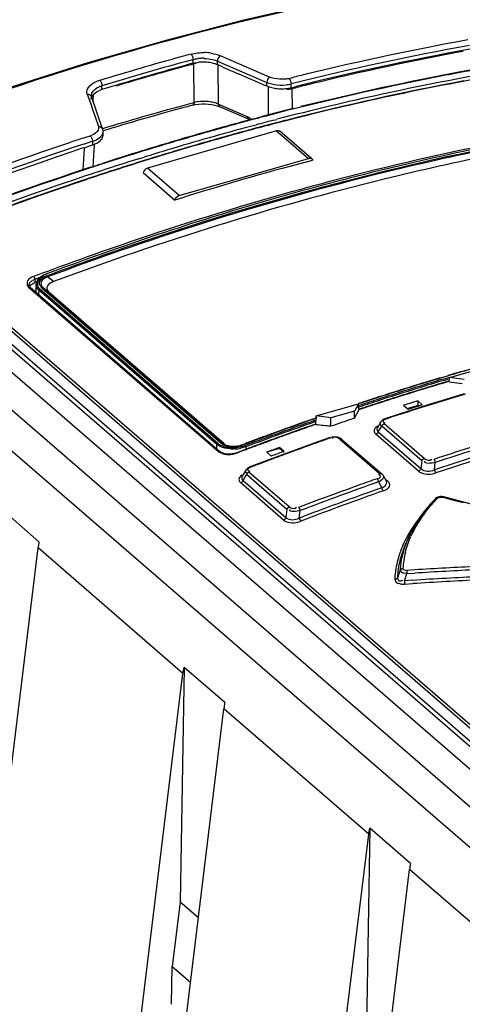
# Model space of a CAD drawing. Header units: inches. Extents: x 0 to 117, y 0 to 83.
# Tile 43 of 59: x 98.604 to 99.425, y 28.336 to 30.163. Entities that reach past the tile are written whole.
import ezdxf

# ---------------------------------------------------------------- set-up
doc = ezdxf.new("R2010")
doc.units = ezdxf.units.IN
doc.header["$LTSCALE"] = 6.431102
doc.header["$MEASUREMENT"] = 0
doc.layers.get('0').update_dxf_attribs({"linetype": 'CONTINUOUS'})

msp = doc.modelspace()

# ---------------------------------------------------------------- linework, layer by layer
at = {"color": 7, "linetype": 'CONTINUOUS'}
for p, q in [((104.203, 24.5769), (97.738, 30.1758)), ((97.6728, 30.157), (104.1378, 24.5581)), ((98.9241, 30.0886), (98.9258, 30.0891)), ((98.9258, 30.0821), (98.9258, 30.0891)), ((98.9708, 30.0795), (98.9708, 30.0863)), ((98.9708, 30.0863), (98.981, 30.0819)), ((98.9776, 30.0954), (98.9761, 30.096)), ((99.0066, 30.0829), (98.9776, 30.0954)), ((98.9278, 30.0093), (98.9274, 30.0809)), ((98.9728, 30.0063), (98.9723, 30.0785)), ((98.981, 30.0819), (99.0625, 30.0468)), ((98.981, 30.0751), (98.9912, 30.0706)), ((99.0678, 30.0565), (99.0066, 30.0829)), ((99.0116, 30.0619), (99.0319, 30.0533)), ((99.0319, 30.0533), (99.0604, 30.0409)), ((99.0714, 30.0552), (99.0678, 30.0565)), ((99.1038, 30.0541), (99.1127, 30.0563)), ((98.73, 30.0343), (98.7317, 30.0373)), ((98.7476, 30.0363), (98.7518, 30.0384)), ((98.7566, 30.0333), (98.7567, 30.0402)), ((98.7586, 30.0339), (98.7566, 30.0333)), ((99.0604, 30.0409), (99.0625, 30.04)), ((99.0625, 30.04), (99.0625, 30.0468)), ((99.0625, 30.04), (99.067, 30.0383)), ((99.0648, 30.0387), (99.0652, 29.9859)), ((99.1025, 30.0359), (99.1075, 30.0369)), ((99.1075, 30.0369), (99.1075, 30.0439)), ((99.1075, 30.0369), (99.1168, 30.0393)), ((99.1098, 30.0352), (99.1174, 30.0371)), ((99.11, 29.9977), (99.1098, 30.0352)), ((99.1112, 30.037), (99.1115, 30.0358)), ((98.7296, 30.0249), (98.7342, 30.0116)), ((98.737, 30.0216), (98.737, 30.0224)), ((98.737, 30.0223), (98.737, 30.0224)), ((98.7372, 30.0207), (98.737, 30.0216)), ((98.758, 29.9607), (98.7372, 30.0207)), ((98.7402, 30.0121), (98.7411, 30.0246)), ((98.7342, 30.0116), (98.7365, 30.0049)), ((98.7365, 30.0049), (98.7388, 29.9983)), ((98.7388, 29.9983), (98.7434, 29.9849)), ((98.9244, 30.0083), (98.9278, 30.0093)), ((98.9363, 30.0064), (98.9422, 30.0069)), ((98.9659, 30.0046), (98.971, 30.0031)), ((98.971, 30.0031), (98.9752, 30.0015)), ((98.9728, 30.0063), (99.0263, 29.9832)), ((99.0288, 29.9784), (98.9752, 30.0015)), ((98.9752, 30.0015), (98.9752, 30.0015)), ((99.1113, 29.998), (99.1183, 29.9998)), ((99.1183, 29.9998), (99.1259, 30.0016)), ((98.7434, 29.9849), (98.7503, 29.9649)), ((99.0293, 29.9767), (99.0348, 29.9782)), ((99.035, 29.9773), (99.0295, 29.9759)), ((99.0348, 29.9782), (99.0372, 29.9788)), ((99.0396, 29.9786), (99.035, 29.9773)), ((99.0372, 29.9788), (99.0396, 29.9795)), ((99.0396, 29.9795), (99.0426, 29.9803)), ((99.0426, 29.9803), (99.054, 29.9833)), ((99.0756, 29.9767), (99.0813, 29.9781)), ((98.9858, 29.9649), (98.989, 29.9658)), ((99.0323, 29.9652), (99.0378, 29.9667)), ((99.0394, 29.9609), (99.0338, 29.9594)), ((99.0395, 29.9603), (99.034, 29.9588)), ((99.0378, 29.9667), (99.0426, 29.968)), ((99.0417, 29.9616), (99.0394, 29.9609)), ((99.0442, 29.9616), (99.0395, 29.9603)), ((99.0441, 29.9622), (99.0417, 29.9616)), ((99.0472, 29.963), (99.0441, 29.9622)), ((99.0585, 29.966), (99.0472, 29.963)), ((99.0828, 29.9724), (99.0771, 29.9709)), ((99.0829, 29.9718), (99.0773, 29.9703)), ((98.7217, 29.9432), (98.7248, 29.9442)), ((98.7248, 29.9442), (98.735, 29.9476)), ((98.7422, 29.9507), (98.7389, 29.9491)), ((98.7449, 29.9525), (98.7422, 29.9507)), ((98.7589, 29.9551), (98.7588, 29.9573)), ((98.7588, 29.9485), (98.7589, 29.9551)), ((99.0807, 29.957), (98.8411, 29.8878)), ((99.0806, 29.9569), (99.1397, 29.9058)), ((99.1461, 29.9047), (99.087, 29.9559)), ((98.724, 29.9239), (98.7213, 29.8843)), ((98.7235, 29.9254), (98.7272, 29.9267)), ((98.7251, 29.9329), (98.737, 29.9368)), ((98.7272, 29.9267), (98.7303, 29.9277)), ((98.7303, 29.9277), (98.7391, 29.9306)), ((98.737, 29.9368), (98.7392, 29.9376)), ((98.7392, 29.9376), (98.7391, 29.9306)), ((98.7403, 29.8907), (98.743, 29.9303)), ((98.7511, 29.9364), (98.754, 29.9388)), ((98.8251, 29.9049), (98.8349, 29.908)), ((98.9001, 29.8366), (99.1397, 29.9058)), ((98.7358, 29.8893), (98.7426, 29.8915)), ((98.7426, 29.8915), (98.7527, 29.8948)), ((98.7527, 29.8948), (98.7579, 29.8965)), ((98.8367, 29.9022), (98.8269, 29.8992)), ((98.8369, 29.9016), (98.8271, 29.8986)), ((98.9002, 29.8367), (98.8411, 29.8878)), ((98.833, 29.8795), (98.8921, 29.8283)), ((99.6423, 28.6386), (98.3694, 29.741)), ((98.3739, 29.7472), (99.6468, 28.6448)), ((98.3968, 29.7516), (99.662, 28.6559)), ((99.6624, 28.6619), (98.4094, 29.7469)), ((98.3566, 29.7102), (99.6224, 28.614)), ((98.6324, 29.6816), (98.643, 29.6856)), ((98.6413, 29.6842), (98.6387, 29.6816)), ((98.6545, 29.6917), (98.6525, 29.6909)), ((98.6544, 29.6878), (98.6562, 29.6885)), ((98.661, 29.6938), (98.655, 29.6916)), ((98.6672, 29.677), (98.6559, 29.6857)), ((98.6194, 29.6686), (98.6208, 29.667)), ((98.6208, 29.667), (98.9731, 29.3619)), ((98.6216, 29.6704), (98.6216, 29.6705)), ((98.6219, 29.6684), (98.6216, 29.6704)), ((98.6236, 29.6667), (98.976, 29.3616)), ((98.6281, 29.6795), (98.6304, 29.6807)), ((98.6292, 29.6738), (98.6324, 29.6753)), ((98.6324, 29.6816), (98.6324, 29.6753)), ((98.6356, 29.6765), (98.6324, 29.6753)), ((98.6345, 29.672), (98.6339, 29.6612)), ((98.6387, 29.6816), (98.6367, 29.6788)), ((98.6378, 29.6677), (98.6392, 29.6654)), ((98.6435, 29.6675), (98.6455, 29.6655)), ((98.6455, 29.6655), (98.9775, 29.378)), ((98.6463, 29.6672), (98.6482, 29.6653)), ((98.6672, 29.677), (98.6631, 29.6752)), ((98.6392, 29.6654), (98.6413, 29.6632)), ((98.6397, 29.6611), (98.6393, 29.6532)), ((98.9701, 29.3749), (98.6397, 29.6611)), ((98.9717, 29.377), (98.6413, 29.6632)), ((98.6482, 29.6653), (98.9803, 29.3778)), ((98.6578, 29.6582), (98.6591, 29.6569)), ((98.9828, 29.3766), (98.6591, 29.6569)), ((99.4015, 29.4991), (99.4799, 29.5218)), ((99.385, 29.4987), (99.3974, 29.5024)), ((99.3975, 29.5018), (99.3864, 29.4985)), ((99.3974, 29.5024), (99.4003, 29.5033)), ((99.4005, 29.5027), (99.3975, 29.5018)), ((99.4221, 29.5097), (99.4242, 29.5103)), ((99.4242, 29.5103), (99.4325, 29.5127)), ((99.3896, 29.4962), (99.3984, 29.4988)), ((99.3906, 29.4937), (99.3991, 29.4962)), ((99.4002, 29.4926), (99.3906, 29.4897)), ((99.3984, 29.4988), (99.4014, 29.4997)), ((99.4006, 29.4912), (99.4015, 29.4991)), ((99.4006, 29.4912), (99.4252, 29.488)), ((99.4284, 29.4955), (99.4015, 29.4991)), ((99.3165, 29.4663), (99.3067, 29.4632)), ((99.3108, 29.4652), (99.3085, 29.4645)), ((99.3164, 29.467), (99.3108, 29.4652)), ((99.3255, 29.4691), (99.3165, 29.4663)), ((99.3372, 29.4734), (99.3349, 29.4727)), ((99.3428, 29.4752), (99.3372, 29.4734)), ((99.4289, 29.469), (99.3868, 29.4562)), ((99.1543, 29.4278), (99.2327, 29.4504)), ((99.2327, 29.4504), (99.2255, 29.437)), ((99.2331, 29.4381), (99.2327, 29.4504)), ((99.2735, 29.4533), (99.2613, 29.4493)), ((99.3192, 29.4485), (99.3162, 29.4476)), ((99.3162, 29.4476), (99.3246, 29.4403)), ((99.3425, 29.4558), (99.3192, 29.4485)), ((99.323, 29.4417), (99.3396, 29.4468)), ((99.3657, 29.4496), (99.3236, 29.4363)), ((99.3246, 29.4403), (99.348, 29.4476)), ((99.3396, 29.4468), (99.3425, 29.4477)), ((99.3425, 29.4558), (99.3425, 29.4477)), ((99.3509, 29.4486), (99.3425, 29.4558)), ((99.3425, 29.4477), (99.3441, 29.4463)), ((99.348, 29.4476), (99.3509, 29.4486)), ((99.3868, 29.4562), (99.3657, 29.4496)), ((99.2255, 29.437), (99.1812, 29.4242)), ((99.2255, 29.4238), (99.233, 29.4385)), ((99.2255, 29.4238), (99.2255, 29.437)), ((99.2313, 29.4436), (99.2346, 29.4447)), ((99.2359, 29.441), (99.2325, 29.4399)), ((99.2361, 29.4403), (99.2329, 29.4392)), ((99.3236, 29.4363), (99.2834, 29.4232)), ((99.1495, 29.4227), (99.1554, 29.4247)), ((99.1556, 29.4241), (99.1498, 29.422)), ((99.1508, 29.4192), (99.1539, 29.4203)), ((99.1516, 29.4167), (99.1537, 29.4174)), ((99.1542, 29.424), (99.1543, 29.4278)), ((99.1812, 29.4242), (99.1543, 29.4278)), ((99.1812, 29.4087), (99.1812, 29.4242)), ((99.2255, 29.4238), (99.2206, 29.4221)), ((99.2743, 29.4169), (99.2676, 29.4061)), ((99.2727, 29.4156), (99.2732, 29.4169)), ((99.3545, 29.349), (99.2802, 29.4134)), ((99.2805, 29.4156), (99.2817, 29.4153)), ((99.2629, 29.3959), (99.2648, 29.3939)), ((99.3437, 29.3256), (99.2648, 29.3939)), ((99.2671, 29.4014), (99.2679, 29.3999)), ((99.2675, 29.4058), (99.2673, 29.4055)), ((99.2679, 29.3999), (99.2693, 29.3986)), ((99.2693, 29.3986), (99.2756, 29.4087)), ((99.2693, 29.3986), (99.3482, 29.3302)), ((99.35, 29.3443), (99.2756, 29.4087)), ((98.97, 29.3668), (98.9701, 29.3749)), ((98.973, 29.3728), (98.9701, 29.3749)), ((98.9828, 29.3766), (98.9803, 29.3778)), ((99.0156, 29.3742), (99.018, 29.3751)), ((99.018, 29.3751), (99.0216, 29.3764)), ((99.061, 29.3798), (99.0559, 29.378)), ((99.085, 29.3886), (99.08, 29.3868)), ((99.1571, 29.3798), (99.115, 29.3646)), ((99.1782, 29.3873), (99.1571, 29.3798)), ((99.1806, 29.388), (99.1782, 29.3873)), ((99.1839, 29.3887), (99.1806, 29.388)), ((99.1941, 29.3882), (99.1908, 29.3888)), ((99.1977, 29.385), (99.2716, 29.321)), ((99.2019, 29.3844), (99.2758, 29.3204)), ((98.9763, 29.371), (98.973, 29.3728)), ((99.0193, 29.3643), (99.007, 29.3596)), ((99.0196, 29.3636), (99.0081, 29.3593)), ((99.0182, 29.3717), (99.0226, 29.3731)), ((99.0216, 29.3652), (99.0193, 29.3643)), ((99.0253, 29.3665), (99.0216, 29.3652)), ((99.0237, 29.3706), (99.0236, 29.3658)), ((99.0864, 29.3675), (99.0623, 29.3606)), ((99.0623, 29.3606), (99.0707, 29.3533)), ((99.115, 29.3646), (99.073, 29.3491)), ((99.0837, 29.3684), (99.0864, 29.3694)), ((99.0864, 29.3694), (99.0864, 29.3675)), ((99.0948, 29.3622), (99.0864, 29.3694)), ((99.0948, 29.3602), (99.0864, 29.3675)), ((99.073, 29.3491), (99.0328, 29.3339)), ((99.0734, 29.3543), (99.0707, 29.3533)), ((99.35, 29.3443), (99.3482, 29.3302)), ((99.3734, 29.328), (99.3751, 29.3414)), ((99.0239, 29.3273), (99.017, 29.316)), ((99.0185, 29.3081), (99.0251, 29.319)), ((99.0253, 29.3292), (99.0238, 29.3272)), ((99.0997, 29.2544), (99.0251, 29.319)), ((99.0261, 29.3222), (99.0274, 29.3218)), ((99.104, 29.259), (99.0294, 29.3236)), ((99.0297, 29.3259), (99.0309, 29.3256)), ((99.2713, 29.3186), (99.27, 29.3189)), ((99.2771, 29.3191), (99.2758, 29.3204)), ((99.0124, 29.3055), (99.0142, 29.3035)), ((99.0935, 29.2348), (99.0142, 29.3035)), ((99.0168, 29.3157), (99.0166, 29.3154)), ((99.0171, 29.3095), (99.0185, 29.3081)), ((99.0185, 29.3081), (99.0978, 29.2394)), ((99.27, 29.3056), (99.2729, 29.3002)), ((99.2729, 29.3002), (99.2758, 29.2947)), ((99.2785, 29.3171), (99.2843, 29.3063)), ((99.2847, 29.3092), (99.2873, 29.3069)), ((99.2758, 29.2947), (99.263, 29.2901)), ((99.3733, 29.2723), (99.3598, 29.2573)), ((99.3752, 29.2743), (99.3733, 29.2723)), ((99.3894, 29.277), (99.4019, 29.2737)), ((99.4917, 29.251), (99.3912, 29.2777)), ((99.4019, 29.2737), (99.4269, 29.2671)), ((98.64, 29.1945), (98.5647, 29.2597)), ((99.0997, 29.2544), (99.0978, 29.2394)), ((99.1228, 29.2385), (99.1246, 29.2522)), ((99.3598, 29.2573), (99.3478, 29.2418)), ((99.3478, 29.2418), (99.3374, 29.226)), ((99.3241, 29.2001), (99.3193, 29.189)), ((98.3646, 26.9374), (98.6383, 29.183)), ((98.907, 28.9503), (98.6383, 29.183)), ((99.3123, 29.1401), (99.313, 29.1405)), ((99.3225, 29.1354), (99.3173, 29.1363)), ((99.3367, 29.1423), (99.3222, 29.1414)), ((99.3225, 29.1354), (99.3369, 29.1363)), ((99.3049, 29.1278), (99.305, 29.1264)), ((99.3177, 29.1219), (99.3225, 29.1354)), ((99.3331, 29.1229), (99.3177, 29.1219)), ((99.318, 29.1159), (99.3334, 29.1169)), ((98.9092, 28.9614), (98.9021, 28.5265)), ((98.9845, 28.8962), (98.9092, 28.9614)), ((98.6333, 26.7047), (98.907, 28.9503)), ((98.7091, 26.639), (98.9828, 28.8847)), ((99.2515, 28.652), (98.9828, 28.8847)), ((99.2537, 28.663), (99.2466, 28.2282)), ((99.329, 28.5978), (99.2537, 28.663)), ((98.9778, 26.4063), (99.2515, 28.652)), ((99.0536, 26.3407), (99.3273, 28.5863)), ((99.596, 28.3536), (99.3273, 28.5863)), ((98.9021, 28.5265), (98.8871, 28.4066)), ((98.9021, 28.5265), (98.9356, 28.4975)), ((98.8858, 28.3363), (98.8872, 28.4066)), ((98.8872, 28.4066), (98.921, 28.3773))]:
    msp.add_line(p, q, dxfattribs=at)
for points in [[(99.4209, 30.243), (99.302, 30.2226), (99.16, 30.1942), (99.0176, 30.1616), (98.8751, 30.1247)], [(98.8751, 30.1247), (98.7325, 30.0835), (98.59, 30.0382), (98.4477, 29.9887), (98.3057, 29.9351)], [(98.9255, 30.0045), (98.9306, 30.0056), (98.9363, 30.0064)], [(98.9422, 30.0069), (98.9483, 30.0069), (98.9544, 30.0065), (98.9602, 30.0057), (98.9659, 30.0046)], [(99.0288, 29.9784), (99.0292, 29.9782), (99.0306, 29.9774), (99.0312, 29.9769)], [(98.7588, 29.9573), (98.7582, 29.96), (98.758, 29.9607)], [(98.6525, 29.6909), (98.6482, 29.6889), (98.6445, 29.6866), (98.6413, 29.6842)], [(98.6559, 29.6857), (98.6558, 29.686), (98.6556, 29.6863), (98.6555, 29.6865), (98.6553, 29.6868), (98.6551, 29.6871), (98.655, 29.6873), (98.6548, 29.6875), (98.6546, 29.6877), (98.6544, 29.6878)], [(98.6545, 29.6917), (98.6546, 29.6918), (98.6547, 29.6918), (98.6549, 29.6917), (98.655, 29.6916)], [(98.6218, 29.6693), (98.6216, 29.6699), (98.6216, 29.6705)], [(98.6236, 29.6667), (98.623, 29.6673), (98.6225, 29.668), (98.6221, 29.6686), (98.6218, 29.6693)], [(98.6367, 29.6788), (98.6353, 29.6759), (98.6346, 29.6729), (98.6345, 29.672)], [(98.6482, 29.6653), (98.6479, 29.6655), (98.6476, 29.6656), (98.6473, 29.6657), (98.647, 29.6658), (98.6467, 29.6658), (98.6464, 29.6657), (98.6461, 29.6657), (98.6458, 29.6656), (98.6455, 29.6655)], [(98.6413, 29.6632), (98.641, 29.663), (98.6408, 29.6629), (98.6405, 29.6627), (98.6403, 29.6625), (98.6401, 29.6622), (98.64, 29.6619), (98.6398, 29.6617), (98.6398, 29.6614), (98.6397, 29.6611)], [(99.2834, 29.4232), (99.2817, 29.4226), (99.279, 29.4212), (99.2767, 29.4196), (99.2748, 29.4176), (99.2742, 29.4168)], [(99.2802, 29.4134), (99.2795, 29.4131), (99.2788, 29.4128), (99.2782, 29.4123), (99.2776, 29.4118), (99.2771, 29.4113), (99.2766, 29.4107), (99.2762, 29.4101), (99.2759, 29.4094), (99.2756, 29.4087)], [(99.2834, 29.4232), (99.2835, 29.4232), (99.2838, 29.4232), (99.2842, 29.4231), (99.2846, 29.4229), (99.285, 29.4226)], [(99.2693, 29.3986), (99.2691, 29.3979), (99.2687, 29.3972), (99.2683, 29.3965), (99.2678, 29.396), (99.2673, 29.3954), (99.2667, 29.3949), (99.2661, 29.3945), (99.2654, 29.3942), (99.2648, 29.3939)], [(98.9701, 29.3749), (98.9702, 29.3752), (98.9702, 29.3755), (98.9704, 29.3758), (98.9705, 29.376), (98.9707, 29.3763), (98.9709, 29.3765), (98.9711, 29.3767), (98.9714, 29.3769), (98.9717, 29.377)], [(98.9803, 29.3778), (98.9799, 29.378), (98.9796, 29.3781), (98.9793, 29.3782), (98.979, 29.3782), (98.9787, 29.3782), (98.9784, 29.3782), (98.9781, 29.3782), (98.9778, 29.3781), (98.9775, 29.378)], [(99.0156, 29.3742), (99.0157, 29.3743), (99.0158, 29.3743), (99.016, 29.3744), (99.0161, 29.3744), (99.0162, 29.3743), (99.0164, 29.3743), (99.0166, 29.3742), (99.0167, 29.3741), (99.0169, 29.3739)], [(99.1799, 29.3868), (99.1795, 29.3871), (99.1791, 29.3873), (99.1787, 29.3874), (99.1784, 29.3874), (99.1782, 29.3873)], [(99.1908, 29.3888), (99.1873, 29.3889), (99.1839, 29.3887)], [(99.2019, 29.3844), (99.1998, 29.3859), (99.1971, 29.3873), (99.1941, 29.3882)], [(99.2019, 29.3844), (99.2017, 29.3846), (99.2011, 29.3849), (99.2005, 29.3851), (99.1999, 29.3852), (99.1992, 29.3853), (99.1985, 29.3852), (99.1977, 29.385)], [(98.978, 29.3602), (98.9763, 29.3613), (98.976, 29.3616)], [(98.9854, 29.3577), (98.9826, 29.3583), (98.9801, 29.3592), (98.978, 29.3602)], [(99.0018, 29.3581), (98.9985, 29.3575), (98.9951, 29.3572), (98.9917, 29.3571), (98.9884, 29.3572), (98.9854, 29.3577)], [(99.007, 29.3597), (99.0049, 29.3589), (99.0018, 29.3581)], [(99.0237, 29.3706), (99.0237, 29.3709), (99.0236, 29.3712), (99.0235, 29.3715), (99.0234, 29.3719), (99.0233, 29.3721), (99.0231, 29.3724), (99.0229, 29.3727), (99.0228, 29.3729), (99.0226, 29.3731)], [(99.35, 29.3443), (99.3502, 29.345), (99.3506, 29.3457), (99.351, 29.3463), (99.3515, 29.3469), (99.352, 29.3474), (99.3526, 29.3479), (99.3532, 29.3483), (99.3539, 29.3487), (99.3545, 29.349)], [(99.3721, 29.3472), (99.3725, 29.3468), (99.3729, 29.3463), (99.3733, 29.3458), (99.3737, 29.3451), (99.374, 29.3445), (99.3743, 29.3438), (99.3746, 29.343), (99.3749, 29.3422), (99.3751, 29.3414)], [(99.0294, 29.3236), (99.029, 29.3234), (99.0285, 29.3232), (99.028, 29.3228), (99.0274, 29.3224), (99.0268, 29.3218), (99.0262, 29.3211), (99.0258, 29.3205), (99.0254, 29.3197), (99.0251, 29.319)], [(99.0328, 29.3339), (99.0302, 29.3328), (99.0275, 29.3311), (99.0253, 29.3292)], [(99.0328, 29.3339), (99.0329, 29.3339), (99.0332, 29.3339), (99.0336, 29.3338), (99.034, 29.3336), (99.0344, 29.3333)], [(99.2716, 29.321), (99.2721, 29.3211), (99.2727, 29.3213), (99.2734, 29.3213), (99.2741, 29.3212), (99.2748, 29.321), (99.2754, 29.3207), (99.2758, 29.3204)], [(99.2785, 29.3171), (99.2782, 29.3177), (99.2771, 29.3191)], [(99.3437, 29.3256), (99.3443, 29.3258), (99.345, 29.3262), (99.3456, 29.3266), (99.3462, 29.3271), (99.3467, 29.3276), (99.3472, 29.3282), (99.3476, 29.3289), (99.348, 29.3295), (99.3482, 29.3302)], [(99.3734, 29.328), (99.3736, 29.3272), (99.3738, 29.3264), (99.3741, 29.3257), (99.3744, 29.325), (99.3747, 29.3243), (99.3751, 29.3237), (99.3755, 29.3231), (99.3759, 29.3227), (99.3763, 29.3222)], [(99.0165, 29.3051), (99.016, 29.3046), (99.0154, 29.3042), (99.0148, 29.3038), (99.0142, 29.3035)], [(99.0185, 29.3081), (99.0182, 29.3075), (99.0179, 29.3068), (99.0175, 29.3062), (99.017, 29.3056), (99.0165, 29.3051)], [(99.27, 29.3056), (99.2698, 29.3064), (99.2695, 29.3071), (99.2692, 29.3079), (99.2689, 29.3086), (99.2686, 29.3092), (99.2682, 29.3098), (99.2678, 29.3104), (99.2674, 29.3109), (99.267, 29.3113)], [(99.2788, 29.289), (99.2784, 29.2894), (99.278, 29.2899), (99.2776, 29.2904), (99.2772, 29.291), (99.2769, 29.2917), (99.2766, 29.2924), (99.2763, 29.2931), (99.276, 29.2939), (99.2758, 29.2947)], [(99.3778, 29.2763), (99.376, 29.2751), (99.3751, 29.2743)], [(99.3791, 29.2752), (99.3784, 29.2753), (99.3778, 29.2753), (99.3771, 29.2753), (99.3765, 29.2751), (99.376, 29.2749), (99.3755, 29.2746), (99.3752, 29.2743)], [(99.3912, 29.2777), (99.3891, 29.2781), (99.3868, 29.2783), (99.3844, 29.2782), (99.382, 29.2779), (99.3798, 29.2772), (99.3778, 29.2763)], [(99.3911, 29.2777), (99.3907, 29.2777), (99.3903, 29.2776), (99.3898, 29.2774), (99.3894, 29.277)], [(99.0997, 29.2544), (99.0999, 29.2551), (99.1003, 29.2557), (99.1007, 29.2563), (99.1011, 29.2569), (99.1016, 29.2574), (99.1022, 29.2579), (99.1027, 29.2583), (99.1034, 29.2587), (99.104, 29.259)], [(99.1215, 29.2579), (99.1219, 29.2575), (99.1223, 29.257), (99.1227, 29.2565), (99.1231, 29.2559), (99.1234, 29.2552), (99.1238, 29.2545), (99.1241, 29.2538), (99.1243, 29.253), (99.1246, 29.2522)], [(99.0935, 29.2348), (99.0939, 29.235), (99.0944, 29.2353), (99.0949, 29.2356), (99.0955, 29.236), (99.0961, 29.2366), (99.0967, 29.2373), (99.0971, 29.2379), (99.0975, 29.2387), (99.0978, 29.2394)], [(99.1228, 29.2385), (99.1231, 29.2377), (99.1233, 29.2369), (99.1236, 29.2362), (99.124, 29.2355), (99.1243, 29.2348), (99.1247, 29.2342), (99.1251, 29.2337), (99.1255, 29.2332), (99.1259, 29.2328)], [(99.3374, 29.226), (99.3286, 29.21), (99.3242, 29.2003)], [(99.3098, 29.1418), (99.3101, 29.1423), (99.3105, 29.1429), (99.311, 29.1434), (99.3115, 29.1438), (99.3121, 29.1442), (99.3127, 29.1445), (99.3134, 29.1447), (99.3142, 29.1449), (99.3149, 29.1449)], [(99.3222, 29.1414), (99.3222, 29.141), (99.3222, 29.1404), (99.3222, 29.1398), (99.3223, 29.1392), (99.3223, 29.1385), (99.3223, 29.1378), (99.3224, 29.137), (99.3224, 29.1362), (99.3225, 29.1354)], [(99.2998, 29.1246), (99.3005, 29.1247), (99.3013, 29.1248), (99.302, 29.1251), (99.3026, 29.1254), (99.3032, 29.1258), (99.3037, 29.1262), (99.3042, 29.1267), (99.3046, 29.1272), (99.3049, 29.1278)], [(99.3177, 29.1219), (99.3177, 29.1211), (99.3178, 29.1203), (99.3178, 29.1196), (99.3179, 29.1189), (99.3179, 29.1182), (99.3179, 29.1175), (99.318, 29.1169), (99.318, 29.1163), (99.318, 29.1159)]]:
    msp.add_lwpolyline(points, dxfattribs=at)
for centre, radius, start, end in [((100.3465, 25.0879), 5.1192, 100.2492, 103.6228), ((100.341, 25.1181), 5.0779, 100.234, 104.0586), ((100.3354, 25.1312), 5.057, 100.2115, 103.9436), ((100.3732, 24.9954), 5.1957, 100.4928, 102.7221), ((100.3511, 24.8314), 5.4582, 105.3831, 107.0292), ((100.3339, 24.8942), 5.3823, 105.1857, 107.0404), ((100.3304, 24.9054), 5.3814, 105.172, 105.3797), ((98.9439, 30.0165), 0.0748, 92.4414, 96.4709), ((98.944, 30.0137), 0.0777, 88.3798, 92.4311), ((98.9443, 30.0094), 0.0926, 80.5232, 88.7381), ((100.3314, 24.8967), 5.3725, 105.5826, 106.8357), ((100.3946, 24.6497), 5.626, 105.3354, 106.6498), ((100.315, 24.9551), 5.3119, 105.3703, 105.5808), ((100.3752, 24.7194), 5.5536, 105.1121, 105.333), ((100.3097, 24.9741), 5.2922, 105.1592, 105.3703), ((98.9437, 30.0229), 0.0603, 101.9124, 105.7792), ((98.9442, 30.0083), 0.0761, 92.4057, 96.273), ((98.9443, 30.0059), 0.0785, 88.5464, 92.4007), ((98.9444, 30.0074), 0.0771, 80.7618, 88.6136), ((98.9455, 30.0145), 0.0699, 76.631, 80.7163), ((98.9472, 30.0217), 0.0625, 72.179, 76.654), ((98.9494, 30.0285), 0.0553, 70.2583, 72.1307), ((98.9515, 30.0343), 0.0492, 66.8337, 70.2905), ((98.432, 28.8258), 1.3646, 66.2783, 66.7448), ((99.49, 31.2091), 1.243, 246.3397, 247.3613), ((100.3416, 25.1406), 5.0105, 100.1864, 100.5415), ((98.7699, 29.993), 0.0599, 109.1601, 112.9032), ((98.7715, 29.9885), 0.0646, 107.0169, 109.1829), ((100.3567, 25.0614), 5.0795, 100.0159, 104.5426), ((100.36, 25.0569), 5.0781, 100.0315, 104.5652), ((99.0916, 30.1033), 0.0507, 279.3747, 283.9615), ((100.3621, 25.0444), 5.0913, 100.5705, 104.3508), ((100.2852, 25.3284), 4.8711, 103.5881, 103.9284), ((100.373, 24.9799), 5.1743, 100.5576, 103.9466), ((100.4034, 24.8592), 5.3352, 102.716, 103.5921), ((98.7719, 29.9918), 0.0507, 110.3362, 113.3222), ((98.7717, 29.9836), 0.0519, 106.9698, 112.3443), ((98.7735, 29.9875), 0.0553, 107.6782, 110.343), ((100.3456, 24.8491), 5.4222, 106.8339, 107.019), ((99.0867, 30.0988), 0.0636, 251.9745, 256.3734), ((99.0883, 30.1134), 0.0715, 256.5002, 260.586), ((99.0885, 30.1064), 0.0714, 256.3504, 260.3488), ((99.0895, 30.1213), 0.0795, 260.6022, 275.837), ((99.0895, 30.1121), 0.0772, 260.353, 264.2131), ((99.0899, 30.1154), 0.0805, 264.1589, 275.389), ((99.0905, 30.1084), 0.0735, 275.4152, 279.3934), ((99.0957, 30.0978), 0.0641, 280.9439, 282.6641), ((100.416, 24.8067), 5.3892, 103.5912, 103.9437), ((100.3841, 24.6049), 5.5971, 105.3062, 106.8886), ((100.3076, 24.8581), 5.3288, 105.2698, 106.897), ((100.2875, 24.9307), 5.2534, 105.0264, 105.2665), ((100.3532, 24.7151), 5.4827, 105.1053, 105.299), ((98.9457, 29.9319), 0.0795, 80.3103, 95.465), ((98.9469, 29.9394), 0.0718, 76.3005, 80.2905), ((100.4137, 24.8101), 5.3489, 104.0925, 104.5208), ((100.4346, 24.7309), 5.4308, 104.9967, 105.4373), ((100.3754, 24.9791), 5.1748, 104.7114, 104.9596), ((100.4034, 24.8723), 5.2742, 104.5811, 104.9523), ((100.4208, 24.7825), 5.3774, 104.5206, 104.7251), ((100.3982, 24.8969), 5.2432, 104.3333, 104.5295), ((100.4367, 24.7586), 5.386, 105.0959, 107.2793), ((100.4282, 24.7813), 5.3685, 105.0708, 106.7733), ((100.4465, 24.6879), 5.4754, 105.4726, 105.9537), ((100.6116, 24.1172), 6.0685, 105.53955, 105.9725), ((100.4221, 24.8074), 5.3358, 105.0806, 106.0542), ((100.5197, 24.4465), 5.7266, 105.374, 105.5368), ((100.4599, 24.6645), 5.5006, 105.0726, 105.3749), ((100.4066, 24.8684), 5.2722, 104.6038, 104.9751), ((100.4036, 24.8759), 5.2649, 104.5932, 104.8022), ((100.3557, 24.9992), 5.2071, 108.289, 108.5618), ((98.7219, 29.9877), 0.0422, 288.0576, 293.701), ((98.748, 29.9487), 0.0108, 349.2608, 358.582), ((98.7485, 29.9553), 0.0104, 349.1777, 359.0497), ((100.4672, 24.6159), 5.5503, 105.9553, 107.1429), ((100.5413, 24.3565), 5.8191, 105.95588, 107.08524), ((100.5341, 24.465), 5.7702, 108.5524, 111.66321), ((100.5108, 24.5314), 5.689, 108.2933, 111.6847), ((100.4363, 24.7483), 5.4532, 108.3065, 108.6148), ((98.7225, 29.9815), 0.0536, 288.0901, 292.7019), ((98.7228, 29.9896), 0.0546, 287.5132, 292.4016), ((100.4535, 24.6964), 5.4571, 106.7699, 107.2533), ((100.4467, 24.7222), 5.4245, 106.0549, 107.2654), ((100.5189, 24.8044), 5.2295, 101.4614, 106.1743), ((100.515, 24.5176), 5.6968, 108.6243, 111.6736), ((100.4753, 24.6269), 5.53, 107.3614, 108.457), ((100.4929, 24.5322), 5.6379, 107.1418, 107.923), ((100.3576, 24.9565), 5.1916, 107.0925, 107.9414), ((100.557, 24.3403), 5.8402, 108.17, 111.26791), ((100.3349, 25.0302), 5.1145, 108.138, 108.3932), ((100.4771, 24.6246), 5.5267, 107.372, 108.4666), ((100.4784, 24.6235), 5.5275, 107.3817, 108.476), ((100.2927, 25.1586), 4.9793, 107.9479, 108.1375), ((100.5151, 24.6861), 5.3923, 105.0015, 107.5175), ((100.4844, 24.798), 5.2762, 104.6744, 104.9935), ((100.5334, 24.456), 5.7105, 108.4679, 111.6443), ((100.6463, 24.1042), 6.0915, 108.42502, 111.22116), ((100.4951, 24.5703), 5.5839, 108.4652, 108.7108), ((100.5395, 24.4446), 5.7165, 108.4885, 111.8612), ((100.5362, 24.4516), 5.7096, 108.7198, 111.4483), ((100.614, 24.4798), 5.5678, 106.1844, 110.5342), ((100.6715, 24.3079), 5.753, 110.53699, 110.78272), ((98.6435, 29.6536), 0.0301, 111.5539, 115.7216), ((98.6453, 29.6604), 0.0114, 176.7407, 193.7681), ((100.9238, 24.3464), 5.3766, 105.6092, 106.4587), ((100.9287, 24.3251), 5.3991, 106.2039, 106.4444), ((100.9502, 24.2536), 5.4737, 106.6153, 107.8721), ((100.952, 24.2518), 5.4754, 106.6153, 107.8848), ((100.9972, 24.1029), 5.6278, 106.5981, 107.856), ((100.998, 24.1009), 5.6273, 106.5982, 107.8578), ((100.9412, 24.3021), 5.4137, 106.5472, 107.3645), ((100.9489, 24.2737), 5.4437, 106.6334, 107.1595), ((100.9596, 24.239), 5.4801, 107.246, 107.4478), ((100.9986, 24.2325), 5.4656, 106.6722, 106.8492), ((100.9714, 24.1873), 5.5433, 107.8704, 108.2803), ((100.9734, 24.1849), 5.5455, 107.883, 108.2929), ((101.0207, 24.0293), 5.705, 107.8541, 108.2531), ((101.0223, 24.0249), 5.707, 107.8559, 108.2547), ((100.9812, 24.1716), 5.5509, 108.05, 108.3256), ((100.9623, 24.2321), 5.4868, 107.7667, 108.3381), ((100.9709, 24.2033), 5.5175, 107.6868, 107.9164), ((100.9775, 24.1851), 5.5362, 107.5653, 107.7678), ((100.966, 24.2187), 5.5014, 107.5344, 107.6867), ((101.0072, 24.2048), 5.4947, 107.0267, 107.5565), ((101.0004, 24.2267), 5.4717, 106.8492, 107.0263), ((101.0189, 24.1674), 5.5339, 107.9071, 108.0831), ((101.0211, 24.1607), 5.5409, 107.5562, 107.9072), ((101.0222, 24.0428), 5.6958, 109.1925, 110.6139), ((101.0725, 23.8779), 5.8651, 109.12634, 110.45691), ((101.0772, 23.8644), 5.8767, 109.1268, 110.45224), ((101.0163, 24.071), 5.6567, 109.2413, 110.2722), ((101.0116, 24.0691), 5.6681, 109.1788, 109.963), ((101.019, 24.0609), 5.6678, 109.2221, 109.951), ((98.0436, 17.8798), 11.5849, 84.36486, 84.503), ((101.0099, 24.1115), 5.604, 108.6205, 109.0461), ((101.0156, 24.1774), 5.5234, 108.0831, 108.2596), ((101.0258, 24.0299), 5.7098, 109.9623, 110.2198), ((98.996, 29.3957), 0.0239, 228.8204, 246.0789), ((98.9958, 29.4278), 0.0571, 287.0403, 290.2693), ((98.9995, 29.4201), 0.0493, 288.1914, 290.5996), ((101.0337, 24.0084), 5.7327, 110.21988, 110.54765), ((101.0419, 23.9982), 5.7346, 110.26153, 110.58841), ((101.038, 24.0113), 5.7202, 110.2685, 110.4404), ((101.0332, 24.0217), 5.7096, 110.0042, 110.2078), ((101.0758, 24.0004), 5.7103, 109.7358, 110.2537), ((101.0804, 23.9874), 5.7241, 109.5632, 109.7352), ((101.0908, 23.9582), 5.7551, 109.39237, 109.56323), ((99.1882, 29.3826), 0.00578, 133.534, 142.5886), ((101.103, 24.1014), 5.524, 106.8525, 108.2598), ((101.1024, 24.1059), 5.5132, 106.6744, 108.2589), ((98.9909, 29.4081), 0.0518, 279.4652, 284.3538), ((98.9907, 29.4091), 0.0528, 284.327, 289.279), ((98.9994, 29.4415), 0.075, 273.5596, 281.4057), ((99.0002, 29.4116), 0.0403, 278.5806, 283.1924), ((98.9985, 29.4191), 0.0481, 283.1837, 287.0465), ((99.0016, 29.4322), 0.0628, 281.0281, 285.3082), ((101.0464, 23.9886), 5.7445, 110.44044, 110.66065), ((100.0604, 26.6831), 2.8575, 109.9882, 110.4456), ((101.0998, 23.9351), 5.7799, 110.25315, 110.59502), ((100.0759, 26.6718), 2.8637, 110.0363, 110.4927), ((101.1034, 24.0992), 5.5076, 106.9782, 108.307), ((101.1013, 24.1088), 5.4914, 106.6353, 108.3077), ((101.0732, 24.006), 5.7042, 110.5946, 110.9416), ((99.0212, 29.3124), 0.00503, 196.0948, 215.5855), ((101.1787, 23.8816), 5.7565, 109.56736, 110.93913), ((101.175, 23.8929), 5.7382, 109.38953, 110.93615), ((101.1285, 24.0217), 5.6076, 109.3878, 109.5633), ((99.2606, 29.3273), 0.0236, 293.5177, 300.4619), ((101.1736, 23.8966), 5.7156, 109.3609, 110.9937), ((101.1676, 23.911), 5.7063, 109.4978, 110.5969), ((99.5815, 29.0703), 0.2899, 135.5937, 139.1257), ((99.5963, 29.0633), 0.3034, 135.718, 136.357), ((101.1893, 23.8527), 5.7686, 110.59512, 110.99134), ((99.5463, 29.0988), 0.2445, 142.9113, 147.0064), ((99.5546, 29.0985), 0.2488, 143.1454, 144.9819), ((99.5641, 29.0854), 0.2668, 139.1235, 142.9137), ((99.542, 29.0833), 0.2503, 142.8483, 147.0621), ((99.5291, 29.11), 0.2241, 147.0068, 151.4888), ((99.532, 29.1135), 0.2217, 147.1912, 151.5207), ((99.545, 29.1052), 0.2371, 144.9789, 147.2101), ((99.513, 29.1187), 0.2057, 151.4857, 156.6239), ((99.5171, 29.1216), 0.2047, 151.5224, 156.0941), ((99.4966, 29.1257), 0.1878, 158.5648, 161.3), ((99.5055, 29.1096), 0.2024, 155.2368, 156.7289), ((99.5135, 29.1058), 0.2113, 151.5344, 155.2201), ((99.5024, 29.1234), 0.1942, 156.7258, 158.5693), ((99.4828, 29.1136), 0.1835, 161.2789, 166.4408), ((99.4942, 29.1097), 0.1956, 156.2992, 161.2707), ((99.4866, 29.1166), 0.1823, 161.2166, 166.3874), ((99.4972, 29.1131), 0.1934, 156.8866, 161.2165), ((99.4884, 29.1284), 0.1793, 161.2868, 166.2804), ((99.4864, 29.1329), 0.1719, 165.8556, 170.9437), ((99.4737, 29.1158), 0.1742, 166.4466, 171.7979), ((99.4776, 29.1188), 0.173, 166.3932, 171.7404), ((99.4738, 29.1315), 0.1643, 171.3456, 175.1282), ((99.4798, 29.1305), 0.1704, 166.2865, 171.3332), ((99.4809, 29.1338), 0.1663, 170.9501, 176.1663), ((99.4662, 29.1169), 0.1666, 172.42, 177.3467), ((99.4694, 29.1165), 0.1698, 171.8203, 172.4318), ((99.4705, 29.1199), 0.1658, 171.7477, 177.2693), ((105.2467, 27.0439), 6.2967, 160.53845, 160.67311), ((99.4709, 29.1317), 0.1614, 175.1365, 176.4422), ((99.8575, 20.6695), 8.4888, 92.73531, 93.5177), ((99.8555, 20.6633), 8.4888, 92.72052, 93.50245), ((99.8662, 20.6853), 8.4544, 92.77528, 93.61487), ((99.8644, 20.6728), 8.4607, 92.76, 93.59845), ((99.3163, 29.1506), 0.0348, 267.0147, 272.7248)]:
    msp.add_arc(centre, radius, start, end, dxfattribs=at)
for centre in [(98.6666, 29.2281), (99.0111, 28.9297), (99.3556, 28.6314)]:
    msp.add_ellipse(centre, major_axis=(0.0236, 0.0832), ratio=0.213614, start_param=-4.237612, end_param=-4.080521, dxfattribs=at)
for points, knots in [([(98.1878, 29.8858), (98.2893, 29.9282), (98.6896, 30.0826), (99.1077, 30.1919), (99.4226, 30.2423)], [0, 0, 0, 0, 0.256515, 1, 1, 1, 1]), ([(98.9621, 30.0892), (98.9636, 30.0888), (98.9666, 30.088), (98.9695, 30.0869), (98.9708, 30.0863)], [0, 0, 0, 0, 0.515004, 1, 1, 1, 1]), ([(99.4483, 30.07), (99.4162, 30.0642), (99.2864, 30.0391), (99.1574, 30.0096), (99.0612, 29.9843)], [0, 0, 0, 0, 0.247531, 1, 1, 1, 1]), ([(99.0999, 30.0532), (99.0985, 30.053), (99.0958, 30.0527), (99.0931, 30.0525), (99.0917, 30.0525)], [0, 0, 0, 0, 0.492995, 1, 1, 1, 1]), ([(98.7296, 30.0249), (98.7291, 30.0264), (98.7286, 30.0296), (98.7294, 30.0328), (98.73, 30.0343)], [0, 0, 0, 0, 0.49461, 1, 1, 1, 1]), ([(99.0625, 30.0468), (99.0639, 30.0462), (99.0669, 30.0451), (99.07, 30.0442), (99.0716, 30.0438)], [0, 0, 0, 0, 0.484341, 1, 1, 1, 1]), ([(99.0999, 30.0338), (99.1012, 30.0339), (99.1039, 30.0342), (99.1066, 30.0346), (99.1079, 30.0348)], [0, 0, 0, 0, 0.509297, 1, 1, 1, 1]), ([(98.7296, 30.0249), (98.7311, 30.025), (98.7342, 30.0242), (98.7365, 30.022), (98.7371, 30.0206)], [0, 0, 0, 0, 0.506482, 1, 1, 1, 1]), ([(98.7369, 30.0158), (98.7369, 30.0164), (98.737, 30.0177), (98.7374, 30.0189), (98.7376, 30.0194)], [0, 0, 0, 0, 0.493082, 1, 1, 1, 1]), ([(98.9278, 30.0093), (98.9278, 30.0082), (98.9274, 30.0065), (98.9261, 30.005), (98.9254, 30.0048)], [0, 0, 0, 0, 0.572133, 1, 1, 1, 1]), ([(98.9728, 30.0063), (98.9714, 30.0069), (98.9685, 30.008), (98.9655, 30.0088), (98.9639, 30.0092)], [0, 0, 0, 0, 0.484384, 1, 1, 1, 1]), ([(98.9728, 30.0063), (98.9728, 30.0054), (98.9732, 30.0035), (98.9746, 30.0022), (98.9753, 30.0018)], [0, 0, 0, 0, 0.539547, 1, 1, 1, 1]), ([(99.0263, 29.9832), (99.0264, 29.9822), (99.0268, 29.9804), (99.0281, 29.979), (99.0289, 29.9787)], [0, 0, 0, 0, 0.539681, 1, 1, 1, 1]), ([(99.0263, 29.9832), (99.0278, 29.9826), (99.0306, 29.9812), (99.0332, 29.9792), (99.0343, 29.9779)], [0, 0, 0, 0, 0.484776, 1, 1, 1, 1]), ([(98.7503, 29.9649), (98.7519, 29.9651), (98.7549, 29.9642), (98.7572, 29.962), (98.7579, 29.9607)], [0, 0, 0, 0, 0.506728, 1, 1, 1, 1]), ([(98.754, 29.9455), (98.7552, 29.9466), (98.7573, 29.949), (98.7585, 29.9519), (98.7587, 29.9533)], [0, 0, 0, 0, 0.53316, 1, 1, 1, 1]), ([(98.754, 29.9388), (98.7551, 29.9399), (98.7572, 29.9423), (98.7584, 29.9453), (98.7586, 29.9467)], [0, 0, 0, 0, 0.531878, 1, 1, 1, 1]), ([(99.087, 29.9558), (99.0861, 29.9564), (99.084, 29.9574), (99.0818, 29.9573), (99.0807, 29.957)], [0, 0, 0, 0, 0.488362, 1, 1, 1, 1]), ([(98.6532, 29.6953), (98.7215, 29.7209), (98.9918, 29.8163), (99.2695, 29.8908), (99.4791, 29.9329)], [0, 0, 0, 0, 0.254391, 1, 1, 1, 1]), ([(99.4808, 29.9244), (99.4119, 29.9104), (99.1324, 29.8476), (98.8581, 29.7617), (98.6559, 29.6857)], [0, 0, 0, 0, 0.245748, 1, 1, 1, 1]), ([(98.6562, 29.6885), (98.7243, 29.7141), (98.994, 29.8097), (99.2712, 29.8844), (99.4803, 29.9267)], [0, 0, 0, 0, 0.254372, 1, 1, 1, 1]), ([(98.7431, 29.9321), (98.7446, 29.9327), (98.7473, 29.934), (98.7499, 29.9356), (98.7511, 29.9364)], [0, 0, 0, 0, 0.520098, 1, 1, 1, 1]), ([(99.4847, 29.9129), (99.4163, 29.8991), (99.1394, 29.8369), (98.8676, 29.7521), (98.6672, 29.677)], [0, 0, 0, 0, 0.245776, 1, 1, 1, 1]), ([(99.1397, 29.9058), (99.1408, 29.9061), (99.1431, 29.9062), (99.1452, 29.9053), (99.146, 29.9046)], [0, 0, 0, 0, 0.512012, 1, 1, 1, 1]), ([(99.146, 29.9046), (99.1464, 29.9043), (99.1471, 29.9036), (99.1476, 29.9026), (99.1478, 29.9022)], [0, 0, 0, 0, 0.503484, 1, 1, 1, 1]), ([(98.6301, 29.6866), (98.6258, 29.6848), (98.6172, 29.6812), (98.6174, 29.6711), (98.6194, 29.6686)], [0, 0, 0, 0, 0.59251, 1, 1, 1, 1]), ([(98.6324, 29.6816), (98.6323, 29.6826), (98.6318, 29.6844), (98.6308, 29.686), (98.6301, 29.6866)], [0, 0, 0, 0, 0.539174, 1, 1, 1, 1]), ([(98.655, 29.6916), (98.6518, 29.6903), (98.6427, 29.6864), (98.6348, 29.6739), (98.6378, 29.6677)], [0, 0, 0, 0, 0.334243, 1, 1, 1, 1]), ([(98.6208, 29.667), (98.6213, 29.6672), (98.6223, 29.6674), (98.6233, 29.667), (98.6236, 29.6667)], [0, 0, 0, 0, 0.540077, 1, 1, 1, 1]), ([(98.6216, 29.6705), (98.6216, 29.6715), (98.6222, 29.6738), (98.6236, 29.6757), (98.6245, 29.6766)], [0, 0, 0, 0, 0.463823, 1, 1, 1, 1]), ([(98.6226, 29.6678), (98.6232, 29.669), (98.6252, 29.6713), (98.6277, 29.673), (98.6292, 29.6738)], [0, 0, 0, 0, 0.456476, 1, 1, 1, 1]), ([(98.6245, 29.6766), (98.625, 29.6771), (98.6262, 29.6782), (98.6275, 29.679), (98.6281, 29.6795)], [0, 0, 0, 0, 0.480134, 1, 1, 1, 1]), ([(98.6404, 29.6753), (98.6403, 29.6746), (98.6404, 29.6733), (98.6407, 29.6721), (98.6409, 29.6715)], [0, 0, 0, 0, 0.498062, 1, 1, 1, 1]), ([(98.6409, 29.6715), (98.6412, 29.6708), (98.642, 29.6694), (98.6429, 29.6682), (98.6435, 29.6675)], [0, 0, 0, 0, 0.484579, 1, 1, 1, 1]), ([(98.6442, 29.6766), (98.6436, 29.675), (98.6432, 29.6714), (98.6451, 29.6685), (98.6463, 29.6672)], [0, 0, 0, 0, 0.493907, 1, 1, 1, 1]), ([(98.6631, 29.6752), (98.6596, 29.6734), (98.6523, 29.6685), (98.6556, 29.6604), (98.6578, 29.6582)], [0, 0, 0, 0, 0.56108, 1, 1, 1, 1]), ([(99.2756, 29.4087), (99.2747, 29.4097), (99.2732, 29.4118), (99.2725, 29.4144), (99.2727, 29.4156)], [0, 0, 0, 0, 0.528443, 1, 1, 1, 1]), ([(99.285, 29.4226), (99.2828, 29.4218), (99.2798, 29.4211), (99.2771, 29.4167), (99.2795, 29.4159), (99.2805, 29.4156)], [0, 0, 0, 0, 0.582167, 0.75554, 1, 1, 1, 1]), ([(99.2618, 29.402), (99.2615, 29.401), (99.2613, 29.3988), (99.2623, 29.3968), (99.2629, 29.3959)], [0, 0, 0, 0, 0.487718, 1, 1, 1, 1]), ([(99.2675, 29.4055), (99.2672, 29.4048), (99.2668, 29.4035), (99.2669, 29.4021), (99.2671, 29.4014)], [0, 0, 0, 0, 0.515583, 1, 1, 1, 1]), ([(98.9717, 29.377), (98.9725, 29.3763), (98.9743, 29.375), (98.9762, 29.374), (98.9773, 29.3735)], [0, 0, 0, 0, 0.477514, 1, 1, 1, 1]), ([(98.9828, 29.3766), (98.9836, 29.3759), (98.9856, 29.3744), (98.9877, 29.3733), (98.9889, 29.3728)], [0, 0, 0, 0, 0.476769, 1, 1, 1, 1]), ([(98.9934, 29.3718), (98.9922, 29.3721), (98.9897, 29.3726), (98.9874, 29.3734), (98.9863, 29.3739)], [0, 0, 0, 0, 0.521184, 1, 1, 1, 1]), ([(99.1862, 29.388), (99.1858, 29.3879), (99.1851, 29.3875), (99.1845, 29.3871), (99.1842, 29.3868)], [0, 0, 0, 0, 0.493574, 1, 1, 1, 1]), ([(98.976, 29.3616), (98.9757, 29.3619), (98.9747, 29.3623), (98.9736, 29.3621), (98.9731, 29.3619)], [0, 0, 0, 0, 0.459925, 1, 1, 1, 1]), ([(98.9731, 29.3619), (98.974, 29.3612), (98.9759, 29.36), (98.9779, 29.359), (98.979, 29.3586)], [0, 0, 0, 0, 0.47509, 1, 1, 1, 1]), ([(98.9893, 29.3701), (98.9908, 29.3699), (98.994, 29.3695), (98.9972, 29.3693), (98.9989, 29.3693)], [0, 0, 0, 0, 0.493096, 1, 1, 1, 1]), ([(98.9908, 29.3564), (98.9922, 29.3564), (98.9951, 29.3564), (98.998, 29.3568), (98.9994, 29.357)], [0, 0, 0, 0, 0.498911, 1, 1, 1, 1]), ([(99.0081, 29.3593), (99.0079, 29.3594), (99.0076, 29.3597), (99.0072, 29.3597), (99.007, 29.3597)], [0, 0, 0, 0, 0.58928, 1, 1, 1, 1]), ([(99.0228, 29.3274), (99.0223, 29.3266), (99.0218, 29.3237), (99.0247, 29.3227), (99.0261, 29.3222)], [0, 0, 0, 0, 0.379934, 1, 1, 1, 1]), ([(99.0344, 29.3333), (99.0321, 29.3324), (99.0291, 29.3315), (99.0264, 29.327), (99.0288, 29.3261), (99.0297, 29.3259)], [0, 0, 0, 0, 0.586276, 0.765086, 1, 1, 1, 1]), ([(99.267, 29.3113), (99.2693, 29.3121), (99.2748, 29.3129), (99.2726, 29.3183), (99.2713, 29.3186)], [0, 0, 0, 0, 0.636346, 1, 1, 1, 1]), ([(99.3437, 29.3256), (99.3454, 29.324), (99.3556, 29.3188), (99.3679, 29.3195), (99.3763, 29.3222)], [0, 0, 0, 0, 0.209416, 1, 1, 1, 1]), ([(99.0112, 29.3117), (99.0109, 29.3107), (99.0108, 29.3084), (99.0118, 29.3064), (99.0124, 29.3055)], [0, 0, 0, 0, 0.493041, 1, 1, 1, 1]), ([(99.0164, 29.318), (99.0152, 29.3171), (99.0131, 29.3153), (99.0116, 29.3129), (99.0112, 29.3117)], [0, 0, 0, 0, 0.543373, 1, 1, 1, 1]), ([(99.0168, 29.3153), (99.0164, 29.3146), (99.016, 29.3132), (99.0161, 29.3117), (99.0163, 29.311)], [0, 0, 0, 0, 0.520815, 1, 1, 1, 1]), ([(99.2758, 29.2947), (99.2774, 29.2952), (99.282, 29.2967), (99.2861, 29.3031), (99.2844, 29.306)], [0, 0, 0, 0, 0.332244, 1, 1, 1, 1]), ([(99.2788, 29.289), (99.2832, 29.2906), (99.2929, 29.2945), (99.2898, 29.3046), (99.2873, 29.3069)], [0, 0, 0, 0, 0.584444, 1, 1, 1, 1]), ([(99.0935, 29.2348), (99.0952, 29.2333), (99.1054, 29.2282), (99.1177, 29.2297), (99.1259, 29.2328)], [0, 0, 0, 0, 0.208895, 1, 1, 1, 1]), ([(99.3173, 29.1363), (99.3156, 29.1367), (99.3125, 29.1361), (99.3117, 29.1397), (99.3123, 29.1401)], [0, 0, 0, 0, 0.705781, 1, 1, 1, 1]), ([(99.3149, 29.1449), (99.3148, 29.1438), (99.3179, 29.1417), (99.3205, 29.1413), (99.3222, 29.1414)], [0, 0, 0, 0, 0.403328, 1, 1, 1, 1]), ([(99.2998, 29.1246), (99.2999, 29.1207), (99.3068, 29.1164), (99.3125, 29.116), (99.3145, 29.1159)], [0, 0, 0, 0, 0.657203, 1, 1, 1, 1]), ([(99.305, 29.1264), (99.3052, 29.1247), (99.3078, 29.1204), (99.3128, 29.1221), (99.3147, 29.1235)], [0, 0, 0, 0, 0.423021, 1, 1, 1, 1])]:
    msp.add_open_spline(points, degree=3, knots=knots, dxfattribs=at)
for points in [[(98.922, 30.0992), (98.9299, 30.1014), (98.9382, 30.1022), (98.9463, 30.102)], [(98.922, 30.0992), (98.9247, 30.0969), (98.9259, 30.0927), (98.9258, 30.0891)], [(98.9258, 30.0891), (98.929, 30.0899), (98.9322, 30.0905), (98.9354, 30.0909)], [(98.9462, 30.0913), (98.9515, 30.0912), (98.9569, 30.0905), (98.9621, 30.0892)], [(98.9595, 30.1007), (98.9652, 30.0998), (98.9708, 30.0983), (98.9761, 30.096)], [(98.9761, 30.096), (98.9728, 30.0942), (98.9709, 30.09), (98.9708, 30.0863)], [(98.9258, 30.0821), (98.9291, 30.083), (98.9325, 30.0836), (98.9358, 30.084)], [(98.7526, 30.0503), (98.7554, 30.0479), (98.7566, 30.0439), (98.7567, 30.0402)], [(99.0678, 30.0565), (99.0646, 30.0547), (99.0626, 30.0505), (99.0625, 30.0468)], [(99.0917, 30.0525), (99.0849, 30.0523), (99.0779, 30.0531), (99.0714, 30.0552)], [(99.1038, 30.0541), (99.1066, 30.0517), (99.1076, 30.0475), (99.1075, 30.0439)], [(98.7317, 30.0373), (98.7353, 30.0424), (98.741, 30.0458), (98.7467, 30.0482)], [(98.737, 30.0224), (98.7371, 30.0282), (98.7425, 30.0334), (98.7476, 30.0363)], [(98.7376, 30.0194), (98.7398, 30.0253), (98.7462, 30.0292), (98.752, 30.0316)], [(99.0976, 30.0422), (99.101, 30.0425), (99.1043, 30.0431), (99.1075, 30.0439)], [(98.9381, 30.011), (98.9346, 30.0107), (98.9312, 30.0101), (98.9278, 30.0093)], [(98.7503, 29.9649), (98.7518, 29.9606), (98.7485, 29.9552), (98.7449, 29.9525)], [(98.735, 29.9476), (98.7378, 29.9452), (98.739, 29.9412), (98.7392, 29.9376)], [(98.7436, 29.9391), (98.7474, 29.9407), (98.7511, 29.9427), (98.754, 29.9455)], [(98.8411, 29.8878), (98.8374, 29.8867), (98.8341, 29.8832), (98.833, 29.8795)], [(98.8921, 29.8283), (98.8931, 29.832), (98.8964, 29.8356), (98.9001, 29.8366)], [(98.6544, 29.6878), (98.6486, 29.6855), (98.6409, 29.6815), (98.6404, 29.6753)], [(98.6559, 29.6857), (98.6512, 29.6841), (98.6461, 29.6811), (98.6442, 29.6766)], [(98.6397, 29.6611), (98.6367, 29.6637), (98.6343, 29.6679), (98.6345, 29.6719)], [(99.1534, 29.4114), (99.1534, 29.4156), (99.1539, 29.4198), (99.1542, 29.424)], [(99.27, 29.4096), (99.2666, 29.408), (99.2629, 29.4056), (99.2618, 29.402)], [(98.9773, 29.3735), (98.981, 29.3718), (98.9851, 29.3707), (98.9893, 29.3701)], [(98.9775, 29.378), (98.9813, 29.3747), (98.9862, 29.3725), (98.991, 29.3715)], [(99.0009, 29.3707), (99.0056, 29.3708), (99.0104, 29.3718), (99.0149, 29.3733)], [(99.1977, 29.385), (99.1947, 29.3875), (99.19, 29.3893), (99.1862, 29.388)], [(98.9939, 29.3667), (98.9879, 29.3672), (98.9818, 29.3684), (98.9763, 29.371)], [(98.979, 29.3586), (98.9827, 29.3571), (98.9868, 29.3565), (98.9908, 29.3564)], [(98.991, 29.3715), (98.9943, 29.3708), (98.9976, 29.3705), (99.0009, 29.3707)], [(99.0062, 29.3717), (99.002, 29.3711), (98.9976, 29.3711), (98.9934, 29.3718)], [(99.004, 29.3666), (99.0007, 29.3664), (98.9972, 29.3664), (98.9939, 29.3667)], [(98.9989, 29.3693), (99.0038, 29.3692), (99.0088, 29.3697), (99.0136, 29.3706)], [(99.0237, 29.3706), (99.0206, 29.3695), (99.0174, 29.3686), (99.0142, 29.368)], [(99.3751, 29.3414), (99.3687, 29.34), (99.354, 29.3378), (99.3557, 29.344)], [(99.3545, 29.349), (99.3581, 29.346), (99.3656, 29.3442), (99.3684, 29.3478)], [(99.3482, 29.3302), (99.3542, 29.3242), (99.3657, 29.3247), (99.3734, 29.328)], [(99.2785, 29.317), (99.2804, 29.3136), (99.2759, 29.3089), (99.2725, 29.3069)], [(99.3555, 29.2477), (99.3621, 29.2565), (99.3692, 29.2648), (99.3768, 29.2727)], [(99.3791, 29.2752), (99.3817, 29.2775), (99.386, 29.2779), (99.3894, 29.277)], [(99.1246, 29.2522), (99.1183, 29.2506), (99.1037, 29.2481), (99.1053, 29.2543)], [(99.104, 29.259), (99.1075, 29.2561), (99.1151, 29.2547), (99.1177, 29.2584)], [(99.0978, 29.2394), (99.1037, 29.2335), (99.1154, 29.2347), (99.1228, 29.2385)], [(99.3278, 29.2065), (99.3335, 29.2171), (99.3401, 29.2272), (99.3474, 29.2368)], [(99.3319, 29.2194), (99.3255, 29.2095), (99.3198, 29.1991), (99.3151, 29.1883)], [(99.3197, 29.1749), (99.3222, 29.1851), (99.3257, 29.195), (99.3299, 29.2045)], [(98.907, 28.9503), (98.9075, 28.954), (98.9082, 28.9577), (98.9092, 28.9614)], [(99.2515, 28.652), (99.252, 28.6557), (99.2527, 28.6594), (99.2537, 28.663)]]:
    msp.add_open_spline(points, degree=3, dxfattribs=at)

doc.saveas('drawing.dxf')
